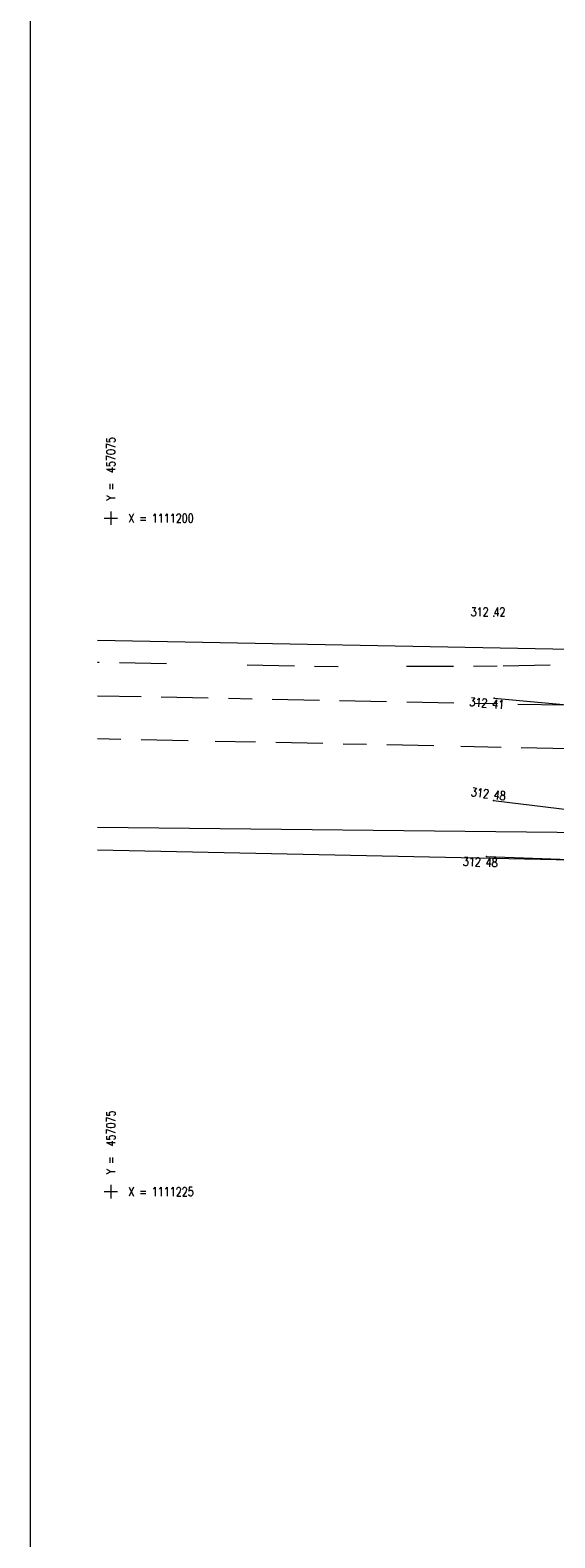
# Model space of a CAD drawing. Header units: metres. Extents: x -457078 to -456448, y -1111280 to -1111132.
# Tile 2 of 35: x -457078 to -457059, y -1111238 to -1111182. Entities that reach past the tile are written whole.
import ezdxf
from ezdxf.enums import TextEntityAlignment as Align

# ---------------------------------------------------------------- set-up
doc = ezdxf.new("R2010")
doc.units = ezdxf.units.M
doc.header["$MEASUREMENT"] = 0
for name, pattern in [('6.1622', [40, 3.5, -3, 7, -3, 3.5, 3.5, -3, 7, -3, 3.5]), ('6.2322', [40, 3.5, -3, 7, -4, 6, -3, 7, -3, 3.5]), ('6.6022', [39, 3.5, -3, 7, -6, -6, 7, -3, 3.5])]:
    doc.linetypes.add(name, pattern=pattern)
doc.layers.get('0').update_dxf_attribs({"lineweight": 13})
for name, color, linetype, lineweight in [('GEOD - VYSKY', 34, 'Continuous', 0), ('HRANICE', 7, 'Continuous', 13), ('Hranice parcel', 9, 'Continuous', 13), ('IS_CEZ_NN_PODZ', 1, '6.6022', 0), ('IS_SMVAK_KANAL_SPL_TRASA', 32, '6.2322', 0), ('IS_SMVAK_VODA_TRASA', 5, '6.1622', 0), ('KOMUNIKACE', 7, 'Continuous', 13), ('RAMECEK', 7, 'Continuous', 0), ('SIT', 5, 'Continuous', 13), ('SKRYTE_BODY', 7, 'Continuous', 0), ('TEREN', 7, 'Continuous', 13)]:
    doc.layers.add(name, color=color, linetype=linetype, lineweight=lineweight)
doc.styles.add('ROMANS', font='romans.shx')

# ---------------------------------------------------------------- blocks, each defined once
blk = doc.blocks.new('SIT')
at = {"color": 0, "linetype": 'ByBlock', "lineweight": -2}
for p, q in [((-1, 0), (1, 0)), ((0, 1), (0, -1))]:
    blk.add_line(p, q, dxfattribs=at)

msp = doc.modelspace()

# ---------------------------------------------------------------- linework, layer by layer
at = {"layer": 'HRANICE', "ltscale": 0.25}
msp.add_line((-457061.052, -1111212.561), (-457057.103, -1111212.7), dxfattribs=at)
at = {"layer": 'Hranice parcel', "ltscale": 0.25}
for p, q in [((-457075.5, -1111204.532), (-457052.16, -1111204.98)), ((-457075.5, -1111211.468), (-456837.84, -1111214.13)), ((-457075.5, -1111212.316), (-457056.96, -1111212.7))]:
    msp.add_line(p, q, dxfattribs=at)
at = {"layer": 'IS_CEZ_NN_PODZ', "ltscale": 0.25}
msp.add_lwpolyline([(-457055.487, -1111205.441), (-457057.06, -1111205.42), (-457060.65, -1111205.5), (-457066.56, -1111205.52), (-457075.5, -1111205.355)], dxfattribs=at)
at = {"layer": 'IS_SMVAK_KANAL_SPL_TRASA', "ltscale": 0.25}
msp.add_line((-457075.5, -1111208.18), (-457036.01, -1111209.02), dxfattribs=at)
at = {"layer": 'IS_SMVAK_VODA_TRASA', "ltscale": 0.25}
msp.add_lwpolyline([(-456950.664, -1111209.056), (-456951.54, -1111209.03), (-456994.26, -1111209.06), (-457021.48, -1111207.69), (-457051.51, -1111207.08), (-457075.5, -1111206.603)], dxfattribs=at)
at = {"layer": 'KOMUNIKACE', "ltscale": 0.25}
for p, q in [((-457060.76, -1111206.683), (-457057.378, -1111206.994)), ((-457060.786, -1111210.475), (-457057.436, -1111210.887))]:
    msp.add_line(p, q, dxfattribs=at)
at = {"layer": 'RAMECEK', "ltscale": 0.25, "flags": 128}
msp.add_lwpolyline([(-457078, -1111280.246), (-456448, -1111280.246), (-456448, -1111131.746), (-457078, -1111131.746)], close=True, dxfattribs=at)
at = {"layer": 'SKRYTE_BODY', "ltscale": 0.25}
for p in [(-457060.76, -1111206.683), (-457060.786, -1111210.475), (-457061.052, -1111212.561)]:
    msp.add_point(p, dxfattribs=at)
at = {"layer": 'TEREN', "ltscale": 0.25}
msp.add_point((-457060.77, -1111203.643), dxfattribs=at)

# ---------------------------------------------------------------- block references
at = {"layer": 'SIT', "ltscale": 0.25, "xscale": 0.25, "yscale": 0.25, "zscale": 0.25}
for p in [(-457075, -1111200), (-457075, -1111225)]:
    msp.add_blockref('SIT', p, dxfattribs=at)

# ---------------------------------------------------------------- texts
at = {"layer": 'GEOD - VYSKY', "style": 'ROMANS', "width": 0.8}
msp.add_text('312 42 ', height=0.325, dxfattribs=at).set_placement((-457060.9, -1111203.643), align=Align.CENTER)
for s, rotation, p in [('312 41 ', 354.739, (-457060.961, -1111207.041)), ('312 48 ', 352.9887, (-457060.909, -1111210.41)), ('312 48 ', 357.9841, (-457061.195, -1111212.931))]:
    msp.add_text(s, height=0.325, rotation=rotation, dxfattribs=at).set_placement(p, align=Align.CENTER)
at = {"layer": 'SIT', "style": 'ROMANS', "width": 0.8}
for p in [(-457074.838, -1111199.35), (-457074.838, -1111224.35)]:
    msp.add_text('Y =  457075', height=0.325, rotation=90, dxfattribs=at).set_placement(p)
for s, p in [('X = 1111200', (-457074.35, -1111200.163)), ('X = 1111225', (-457074.35, -1111225.163))]:
    msp.add_text(s, height=0.325, dxfattribs=at).set_placement(p)

doc.saveas('drawing.dxf')
